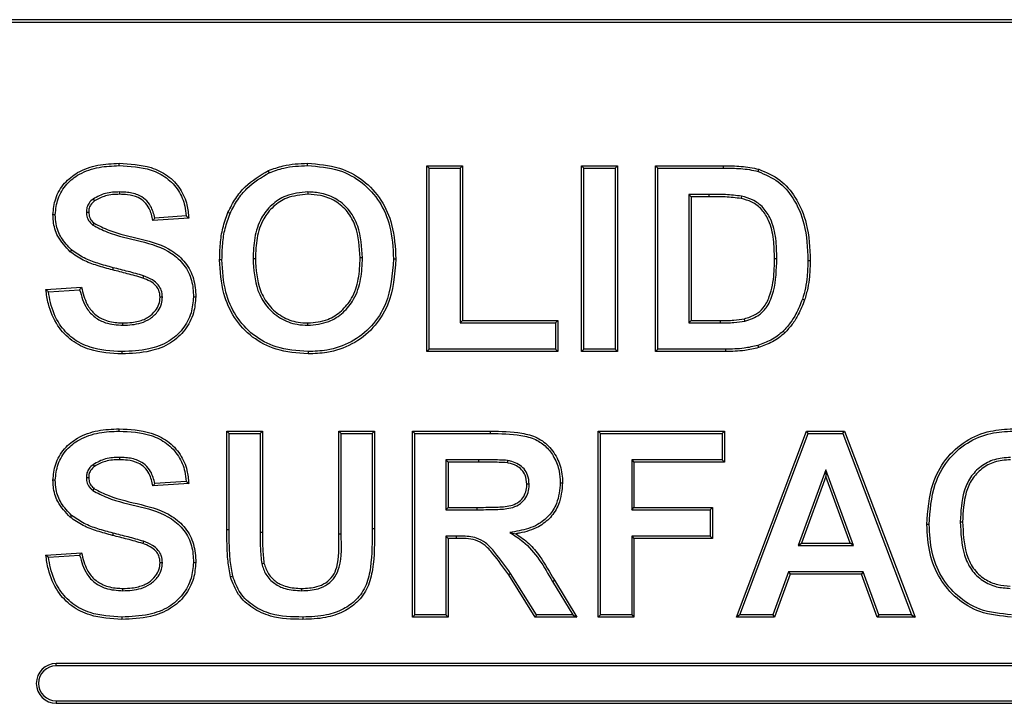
# Model space of a CAD drawing. Header units: inches. Extents: x 0.3 to 33.8, y 0.2 to 21.7.
# Tile 35 of 192: x 12.9794 to 13.0536, y 6.5064 to 6.5579. Entities that reach past the tile are written whole.
import ezdxf

# ---------------------------------------------------------------- set-up
doc = ezdxf.new("R2010")
doc.units = ezdxf.units.IN
doc.header["$MEASUREMENT"] = 0

msp = doc.modelspace()

# ---------------------------------------------------------------- linework, layer by layer
at = {"color": 7, "linetype": 'Continuous', "lineweight": 25}
for p, q in [((13.111565, 6.557917), (12.811565, 6.557917)), ((13.111565, 6.557917), (12.811565, 6.557917)), ((13.111565, 6.557699), (12.811565, 6.557699)), ((12.986911, 6.546922), (12.986911, 6.547097)), ((13.001106, 6.546922), (13.001107, 6.547097)), ((12.998226, 6.546387), (12.998157, 6.546547)), ((13.010276, 6.546742), (13.010101, 6.546917)), ((13.010101, 6.532917), (13.010101, 6.546917)), ((13.010101, 6.546917), (13.012793, 6.546917)), ((13.010276, 6.546742), (13.012618, 6.546742)), ((13.010276, 6.533092), (13.010276, 6.546742)), ((13.012618, 6.546742), (13.012793, 6.546917)), ((13.012618, 6.546742), (13.012618, 6.535076)), ((13.012793, 6.546917), (13.012793, 6.535251)), ((13.021943, 6.546742), (13.021768, 6.546917)), ((13.021768, 6.546917), (13.02446, 6.546917)), ((13.021768, 6.532917), (13.021768, 6.546917)), ((13.021943, 6.533092), (13.021943, 6.546742)), ((13.021943, 6.546742), (13.024285, 6.546742)), ((13.024285, 6.546742), (13.02446, 6.546917)), ((13.024285, 6.546742), (13.024285, 6.533092)), ((13.02446, 6.546917), (13.02446, 6.532917)), ((13.027507, 6.546742), (13.027332, 6.546917)), ((13.027332, 6.546917), (13.032467, 6.546917)), ((13.027332, 6.532917), (13.027332, 6.546917)), ((13.027507, 6.546742), (13.032467, 6.546742)), ((13.027507, 6.533092), (13.027507, 6.546742)), ((13.032467, 6.546742), (13.032467, 6.546917)), ((13.035067, 6.546483), (13.035117, 6.546651)), ((12.986945, 6.544939), (12.986944, 6.544764)), ((13.001141, 6.544939), (13.001141, 6.544764)), ((13.029849, 6.544759), (13.030024, 6.544584)), ((13.031357, 6.544759), (13.029849, 6.544759)), ((13.029849, 6.544759), (13.029849, 6.535076)), ((13.031357, 6.544759), (13.031356, 6.544584)), ((12.984951, 6.544409), (12.985054, 6.544267)), ((13.031356, 6.544584), (13.030024, 6.544584)), ((13.030024, 6.544584), (13.030024, 6.535251)), ((13.033827, 6.544621), (13.03379, 6.544449)), ((12.984438, 6.543418), (12.984614, 6.543417)), ((12.995271, 6.543322), (12.995111, 6.543392)), ((12.982096, 6.543228), (12.981921, 6.543229)), ((12.984917, 6.542449), (12.985029, 6.542584)), ((12.992152, 6.542969), (12.98946, 6.542789)), ((12.991966, 6.543132), (12.989602, 6.542974)), ((12.98333, 6.540571), (12.983214, 6.540439)), ((12.99466, 6.539834), (12.994486, 6.539833)), ((12.997003, 6.539926), (12.997178, 6.539926)), ((13.00525, 6.539965), (13.005075, 6.539965)), ((13.007593, 6.539898), (13.007768, 6.539898)), ((13.036481, 6.539912), (13.036306, 6.539912)), ((13.038823, 6.539783), (13.038998, 6.539783)), ((12.986457, 6.539234), (12.986414, 6.539065)), ((12.988745, 6.538621), (12.988686, 6.538456)), ((12.981383, 6.537584), (12.984075, 6.537764)), ((12.981582, 6.537422), (12.983934, 6.537579)), ((12.990173, 6.537003), (12.989998, 6.537004)), ((12.992516, 6.537032), (12.992691, 6.537032)), ((13.038406, 6.53686), (13.038572, 6.536804)), ((12.987193, 6.534896), (12.987194, 6.535071)), ((13.001141, 6.534896), (13.001141, 6.535071)), ((13.012618, 6.535076), (13.012793, 6.535251)), ((13.012618, 6.535076), (13.019798, 6.535076)), ((13.012793, 6.535251), (13.019973, 6.535251)), ((13.019798, 6.535076), (13.019973, 6.535251)), ((13.019798, 6.535076), (13.019798, 6.533092)), ((13.019973, 6.535251), (13.019973, 6.532917)), ((13.029849, 6.535076), (13.030024, 6.535251)), ((13.029849, 6.535076), (13.03224, 6.535076)), ((13.030024, 6.535251), (13.03224, 6.535251)), ((13.03224, 6.535076), (13.03224, 6.535251)), ((13.034073, 6.535215), (13.034032, 6.535385)), ((13.036959, 6.534457), (13.03708, 6.534331)), ((12.987121, 6.532913), (12.987121, 6.532738)), ((13.001146, 6.532913), (13.001146, 6.532738)), ((13.010276, 6.533092), (13.010101, 6.532917)), ((13.019973, 6.532917), (13.010101, 6.532917)), ((13.019798, 6.533092), (13.010276, 6.533092)), ((13.019798, 6.533092), (13.019973, 6.532917)), ((13.021943, 6.533092), (13.021768, 6.532917)), ((13.02446, 6.532917), (13.021768, 6.532917)), ((13.024285, 6.533092), (13.021943, 6.533092)), ((13.024285, 6.533092), (13.02446, 6.532917)), ((13.027507, 6.533092), (13.027332, 6.532917)), ((13.032618, 6.532917), (13.027332, 6.532917)), ((13.032617, 6.533092), (13.027507, 6.533092)), ((13.032617, 6.533092), (13.032618, 6.532917)), ((13.035051, 6.533381), (13.035106, 6.533215)), ((12.986911, 6.526922), (12.986911, 6.527097)), ((12.995199, 6.526742), (12.995024, 6.526917)), ((12.995024, 6.526917), (12.997716, 6.526917)), ((12.995024, 6.51948), (12.995024, 6.526917)), ((12.997541, 6.526742), (12.997716, 6.526917)), ((12.997716, 6.526917), (12.997716, 6.51932)), ((13.003635, 6.526742), (13.00346, 6.526917)), ((13.00346, 6.519157), (13.00346, 6.526917)), ((13.00346, 6.526917), (13.006152, 6.526917)), ((13.005977, 6.526742), (13.006152, 6.526917)), ((13.006152, 6.526917), (13.006152, 6.519595)), ((13.009024, 6.526917), (13.014899, 6.526917)), ((13.009199, 6.526742), (13.009024, 6.526917)), ((13.009024, 6.512917), (13.009024, 6.526917)), ((13.014899, 6.526742), (13.014899, 6.526917)), ((13.023024, 6.526917), (13.032537, 6.526917)), ((13.023199, 6.526742), (13.023024, 6.526917)), ((13.023024, 6.512917), (13.023024, 6.526917)), ((13.032362, 6.526742), (13.032537, 6.526917)), ((13.032537, 6.526917), (13.032537, 6.524584)), ((13.033434, 6.512917), (13.038721, 6.526917)), ((13.038842, 6.526742), (13.038721, 6.526917)), ((13.038721, 6.526917), (13.041578, 6.526917)), ((13.041458, 6.526742), (13.041578, 6.526917)), ((13.041578, 6.526917), (13.046896, 6.512917)), ((12.995199, 6.526742), (12.997541, 6.526742)), ((12.995199, 6.519481), (12.995199, 6.526742)), ((12.997541, 6.526742), (12.997541, 6.519319)), ((13.003635, 6.519157), (13.003635, 6.526742)), ((13.003635, 6.526742), (13.005977, 6.526742)), ((13.005977, 6.526742), (13.005977, 6.519595)), ((13.009199, 6.513092), (13.009199, 6.526742)), ((13.009199, 6.526742), (13.014899, 6.526742)), ((13.023199, 6.526742), (13.032362, 6.526742)), ((13.023199, 6.513092), (13.023199, 6.526742)), ((13.032362, 6.526742), (13.032362, 6.524759)), ((13.033687, 6.513092), (13.038842, 6.526742)), ((13.038842, 6.526742), (13.041458, 6.526742)), ((13.041458, 6.526742), (13.046642, 6.513092)), ((12.986945, 6.524939), (12.986944, 6.524764)), ((13.014004, 6.524759), (13.011541, 6.524759)), ((13.011541, 6.524759), (13.011541, 6.520999)), ((13.011541, 6.524759), (13.011716, 6.524584)), ((13.014004, 6.524759), (13.014005, 6.524584)), ((13.016171, 6.524712), (13.016145, 6.524539)), ((13.032362, 6.524759), (13.025541, 6.524759)), ((13.025541, 6.524759), (13.025541, 6.520999)), ((13.025541, 6.524759), (13.025716, 6.524584)), ((13.032362, 6.524759), (13.032537, 6.524584)), ((12.984951, 6.524409), (12.985054, 6.524267)), ((13.014005, 6.524584), (13.011716, 6.524584)), ((13.011716, 6.524584), (13.011716, 6.521174)), ((13.032537, 6.524584), (13.025716, 6.524584)), ((13.025716, 6.524584), (13.025716, 6.521174)), ((13.040165, 6.524017), (13.038084, 6.518307)), ((13.040165, 6.524017), (13.040165, 6.523507)), ((13.042255, 6.518307), (13.040165, 6.524017)), ((12.982096, 6.523228), (12.981921, 6.523229)), ((12.984438, 6.523418), (12.984614, 6.523417)), ((13.040165, 6.523507), (13.038334, 6.518481)), ((13.042005, 6.518481), (13.040165, 6.523507)), ((12.984917, 6.522449), (12.985029, 6.522584)), ((12.992152, 6.522969), (12.98946, 6.522789)), ((12.991966, 6.523132), (12.989602, 6.522974)), ((13.017815, 6.522915), (13.017639, 6.522915)), ((13.020157, 6.523039), (13.020332, 6.523039)), ((13.011541, 6.520999), (13.011716, 6.521174)), ((13.011541, 6.520999), (13.013884, 6.520999)), ((13.011716, 6.521174), (13.013884, 6.521174)), ((13.013884, 6.520999), (13.013884, 6.521174)), ((13.025541, 6.520999), (13.025716, 6.521174)), ((13.025541, 6.520999), (13.031464, 6.520999)), ((13.025716, 6.521174), (13.031639, 6.521174)), ((13.031464, 6.520999), (13.031639, 6.521174)), ((13.031464, 6.520999), (13.031464, 6.519015)), ((13.031639, 6.521174), (13.031639, 6.51884)), ((12.98333, 6.520571), (12.983214, 6.520439)), ((13.005977, 6.519595), (13.006152, 6.519595)), ((13.047968, 6.519887), (13.047793, 6.519887)), ((13.050311, 6.520091), (13.050486, 6.520091)), ((12.986457, 6.519234), (12.986414, 6.519065)), ((12.995199, 6.519481), (12.995024, 6.51948)), ((12.997541, 6.519319), (12.997716, 6.51932)), ((13.003635, 6.519157), (13.00346, 6.519157)), ((13.011541, 6.519015), (13.011716, 6.51884)), ((13.01232, 6.519015), (13.011541, 6.519015)), ((13.011541, 6.519015), (13.011541, 6.513092)), ((13.012319, 6.51884), (13.011716, 6.51884)), ((13.011716, 6.51884), (13.011716, 6.512917)), ((13.01232, 6.519015), (13.012319, 6.51884)), ((13.016356, 6.519286), (13.01682, 6.519188)), ((13.031464, 6.519015), (13.025541, 6.519015)), ((13.025541, 6.519015), (13.025541, 6.513092)), ((13.025541, 6.519015), (13.025716, 6.51884)), ((13.031639, 6.51884), (13.025716, 6.51884)), ((13.025716, 6.51884), (13.025716, 6.512917)), ((13.031464, 6.519015), (13.031639, 6.51884)), ((12.988745, 6.518621), (12.988686, 6.518456)), ((13.038084, 6.518307), (13.038334, 6.518481)), ((13.038084, 6.518307), (13.042255, 6.518307)), ((13.038334, 6.518481), (13.042005, 6.518481)), ((13.042255, 6.518307), (13.042005, 6.518481)), ((12.981383, 6.517584), (12.984075, 6.517764)), ((12.981582, 6.517422), (12.983934, 6.517579)), ((12.990173, 6.517003), (12.989998, 6.517004)), ((12.992516, 6.517032), (12.992691, 6.517032)), ((12.997655, 6.516938), (12.997826, 6.516975)), ((12.995469, 6.515985), (12.995299, 6.515943)), ((13.016416, 6.516192), (13.016271, 6.516095)), ((13.018262, 6.512917), (13.016271, 6.516095)), ((13.018359, 6.513092), (13.016416, 6.516192)), ((13.037364, 6.516323), (13.036186, 6.513092)), ((13.037487, 6.516148), (13.036309, 6.512917)), ((13.037364, 6.516323), (13.037487, 6.516148)), ((13.042982, 6.516323), (13.037364, 6.516323)), ((13.04286, 6.516148), (13.037487, 6.516148)), ((13.042982, 6.516323), (13.04286, 6.516148)), ((13.044041, 6.512917), (13.04286, 6.516148)), ((13.044163, 6.513092), (13.042982, 6.516323)), ((12.987193, 6.514896), (12.987194, 6.515071)), ((13.000673, 6.514896), (13.000672, 6.515071)), ((13.019561, 6.515599), (13.019712, 6.515688)), ((13.019561, 6.515599), (13.021096, 6.513092)), ((13.019712, 6.515688), (13.021409, 6.512917)), ((12.987121, 6.512913), (12.987121, 6.512738)), ((13.000754, 6.512913), (13.000754, 6.512738)), ((13.009199, 6.513092), (13.009024, 6.512917)), ((13.011716, 6.512917), (13.009024, 6.512917)), ((13.011541, 6.513092), (13.009199, 6.513092)), ((13.011541, 6.513092), (13.011716, 6.512917)), ((13.018359, 6.513092), (13.018262, 6.512917)), ((13.021409, 6.512917), (13.018262, 6.512917)), ((13.021096, 6.513092), (13.018359, 6.513092)), ((13.021096, 6.513092), (13.021409, 6.512917)), ((13.023199, 6.513092), (13.023024, 6.512917)), ((13.025716, 6.512917), (13.023024, 6.512917)), ((13.025541, 6.513092), (13.023199, 6.513092)), ((13.025541, 6.513092), (13.025716, 6.512917)), ((13.033687, 6.513092), (13.033434, 6.512917)), ((13.036309, 6.512917), (13.033434, 6.512917)), ((13.036186, 6.513092), (13.033687, 6.513092)), ((13.036186, 6.513092), (13.036309, 6.512917)), ((13.044163, 6.513092), (13.044041, 6.512917)), ((13.046896, 6.512917), (13.044041, 6.512917)), ((13.046642, 6.513092), (13.044163, 6.513092)), ((13.046642, 6.513092), (13.046896, 6.512917)), ((12.982165, 6.509242), (12.982165, 6.509417)), ((13.079165, 6.509417), (12.982165, 6.509417)), ((13.079165, 6.509242), (12.982165, 6.509242)), ((12.982165, 6.506592), (12.982165, 6.506417)), ((12.982165, 6.506592), (13.079165, 6.506592)), ((12.982165, 6.506417), (13.079165, 6.506417))]:
    msp.add_line(p, q, dxfattribs=at)
for radius in [0.0015, 0.001325]:
    msp.add_arc((12.982165, 6.507917), radius, 90, 270, dxfattribs=at)
for points, knots in [([(12.981921, 6.543229), (12.981963, 6.543636), (12.98205, 6.544494), (12.982725, 6.545631), (12.983843, 6.546529), (12.985294, 6.547026), (12.986374, 6.547073), (12.986911, 6.547097)], [0, 0, 0, 0, 0.172052, 0.363336, 0.542026, 0.772394, 1, 1, 1, 1]), ([(12.986911, 6.547097), (12.987727, 6.547055), (12.989007, 6.546989), (12.990602, 6.546227), (12.991553, 6.545225), (12.992058, 6.544071), (12.992123, 6.543304), (12.992152, 6.542969)], [0, 0, 0, 0, 0.324005, 0.507748, 0.692581, 0.865868, 1, 1, 1, 1]), ([(12.998157, 6.546547), (12.998525, 6.546681), (12.999182, 6.546918), (13.000182, 6.547071), (13.000797, 6.547088), (13.001107, 6.547097)], [0, 0, 0, 0, 0.388617, 0.692273, 1, 1, 1, 1]), ([(13.001107, 6.547097), (13.001923, 6.547038), (13.003414, 6.546931), (13.005357, 6.545882), (13.006736, 6.544377), (13.007631, 6.542311), (13.007718, 6.540769), (13.007768, 6.539898)], [0, 0, 0, 0, 0.219644, 0.401548, 0.583517, 0.764892, 1, 1, 1, 1]), ([(12.982096, 6.543228), (12.98214, 6.543635), (12.982229, 6.544471), (12.982899, 6.54556), (12.983986, 6.546402), (12.985376, 6.546858), (12.986408, 6.546901), (12.986911, 6.546922)], [0, 0, 0, 0, 0.1791571, 0.367959, 0.5448475, 0.777805, 1, 1, 1, 1]), ([(12.986911, 6.546922), (12.987729, 6.54688), (12.988988, 6.546815), (12.990533, 6.546056), (12.991428, 6.54509), (12.99187, 6.544048), (12.99194, 6.543384), (12.991966, 6.543132)], [0, 0, 0, 0, 0.344295, 0.529802, 0.716358, 0.8925, 1, 1, 1, 1]), ([(12.995111, 6.543392), (12.995294, 6.543751), (12.995648, 6.544447), (12.996595, 6.545623), (12.99754, 6.546182), (12.998157, 6.546547)], [0, 0, 0, 0, 0.270192, 0.523919, 1, 1, 1, 1]), ([(12.995271, 6.543322), (12.99545, 6.543673), (12.995796, 6.544353), (12.996716, 6.545493), (12.997631, 6.546035), (12.998226, 6.546387)], [0, 0, 0, 0, 0.272029, 0.526906, 1, 1, 1, 1]), ([(12.998226, 6.546387), (12.998585, 6.546516), (12.999226, 6.546748), (13.000202, 6.546897), (13.000803, 6.546914), (13.001106, 6.546922)], [0, 0, 0, 0, 0.3876899, 0.691809, 1, 1, 1, 1]), ([(13.001106, 6.546922), (13.001922, 6.546862), (13.003395, 6.546755), (13.005292, 6.545706), (13.006616, 6.544234), (13.007464, 6.542228), (13.007546, 6.540737), (13.007593, 6.539898)], [0, 0, 0, 0, 0.225309, 0.406234, 0.587209, 0.767616, 1, 1, 1, 1]), ([(13.032467, 6.546917), (13.032909, 6.54691), (13.033574, 6.546898), (13.034462, 6.546809), (13.034898, 6.546704), (13.035117, 6.546651)], [0, 0, 0, 0, 0.496462, 0.747273, 1, 1, 1, 1]), ([(13.032467, 6.546742), (13.0329, 6.546735), (13.033553, 6.546724), (13.034424, 6.546637), (13.034853, 6.546535), (13.035067, 6.546483)], [0, 0, 0, 0, 0.496504, 0.747292, 1, 1, 1, 1]), ([(13.035067, 6.546483), (13.035596, 6.546262), (13.03664, 6.545825), (13.037853, 6.544396), (13.038716, 6.542353), (13.038785, 6.540713), (13.038823, 6.539783)], [0, 0, 0, 0, 0.205842, 0.406841, 0.663765, 1, 1, 1, 1]), ([(13.035117, 6.546651), (13.035678, 6.546414), (13.03677, 6.545954), (13.038024, 6.544457), (13.038891, 6.542373), (13.03896, 6.54071), (13.038998, 6.539783)], [0, 0, 0, 0, 0.2129911, 0.4144977, 0.6734113, 1, 1, 1, 1]), ([(12.986945, 6.544939), (12.986767, 6.544934), (12.986412, 6.544923), (12.985716, 6.544821), (12.985254, 6.544572), (12.984951, 6.544409)], [0, 0, 0, 0, 0.25514, 0.51072, 1, 1, 1, 1]), ([(12.986944, 6.544764), (12.986767, 6.544758), (12.986411, 6.544748), (12.985752, 6.544647), (12.985324, 6.544414), (12.985054, 6.544267)], [0, 0, 0, 0, 0.269262, 0.539035, 1, 1, 1, 1]), ([(12.98946, 6.542789), (12.98939, 6.543102), (12.989276, 6.54361), (12.988859, 6.54421), (12.988286, 6.544587), (12.987618, 6.544745), (12.987144, 6.544758), (12.986944, 6.544764)], [0, 0, 0, 0, 0.26724, 0.433394, 0.600487, 0.832293, 1, 1, 1, 1]), ([(12.989602, 6.542974), (12.98952, 6.543285), (12.989381, 6.543806), (12.988905, 6.544409), (12.988253, 6.544792), (12.987569, 6.544924), (12.987101, 6.544935), (12.986945, 6.544939)], [0, 0, 0, 0, 0.261636, 0.438008, 0.614885, 0.871744, 1, 1, 1, 1]), ([(13.001141, 6.544939), (13.000565, 6.544885), (12.99957, 6.544794), (12.998367, 6.544002), (12.997517, 6.54292), (12.997066, 6.541494), (12.997024, 6.540446), (12.997003, 6.539926)], [0, 0, 0, 0, 0.232657, 0.402179, 0.571567, 0.787521, 1, 1, 1, 1]), ([(13.001141, 6.544764), (13.000593, 6.544714), (12.999645, 6.544629), (12.998497, 6.543879), (12.99768, 6.542848), (12.99724, 6.541466), (12.997199, 6.540443), (12.997178, 6.539926)], [0, 0, 0, 0, 0.229861, 0.397829, 0.565664, 0.780344, 1, 1, 1, 1]), ([(13.00525, 6.539965), (13.005205, 6.540785), (13.005137, 6.542041), (13.004342, 6.543556), (13.003371, 6.544423), (13.002242, 6.544877), (13.001483, 6.54492), (13.001141, 6.544939)], [0, 0, 0, 0, 0.333558, 0.510686, 0.68851, 0.859236, 1, 1, 1, 1]), ([(13.005075, 6.539965), (13.005031, 6.540787), (13.004963, 6.542023), (13.004169, 6.543486), (13.003235, 6.544297), (13.002166, 6.544709), (13.001455, 6.544747), (13.001141, 6.544764)], [0, 0, 0, 0, 0.346816, 0.521268, 0.696332, 0.865656, 1, 1, 1, 1]), ([(13.033827, 6.544621), (13.033419, 6.544669), (13.032804, 6.544742), (13.031979, 6.544754), (13.031564, 6.544757), (13.031357, 6.544759)], [0, 0, 0, 0, 0.497494, 0.748707, 1, 1, 1, 1]), ([(12.984951, 6.544409), (12.98484, 6.544315), (12.984634, 6.54414), (12.984466, 6.543778), (12.984447, 6.543536), (12.984438, 6.543418)], [0, 0, 0, 0, 0.372574, 0.69449, 1, 1, 1, 1]), ([(12.985054, 6.544267), (12.984943, 6.544171), (12.984749, 6.544004), (12.98463, 6.543682), (12.984619, 6.543496), (12.984614, 6.543417)], [0, 0, 0, 0, 0.435692, 0.762198, 1, 1, 1, 1]), ([(13.03379, 6.544449), (13.033388, 6.544496), (13.032783, 6.544567), (13.031969, 6.544579), (13.03156, 6.544582), (13.031356, 6.544584)], [0, 0, 0, 0, 0.497513, 0.748719, 1, 1, 1, 1]), ([(13.036306, 6.539912), (13.036297, 6.540398), (13.036278, 6.541373), (13.035989, 6.542655), (13.035397, 6.543633), (13.034649, 6.544215), (13.034065, 6.544375), (13.03379, 6.544449)], [0, 0, 0, 0, 0.256553, 0.515097, 0.68237, 0.850955, 1, 1, 1, 1]), ([(13.036481, 6.539912), (13.036471, 6.540418), (13.036452, 6.541436), (13.036135, 6.542773), (13.035498, 6.543786), (13.034712, 6.54438), (13.034107, 6.544545), (13.033827, 6.544621)], [0, 0, 0, 0, 0.256721, 0.515632, 0.684188, 0.853875, 1, 1, 1, 1]), ([(12.984438, 6.543418), (12.984451, 6.54328), (12.984478, 6.542985), (12.984687, 6.542659), (12.98486, 6.542502), (12.984917, 6.542449)], [0, 0, 0, 0, 0.368617, 0.790901, 1, 1, 1, 1]), ([(12.984614, 6.543417), (12.984629, 6.543279), (12.984658, 6.54301), (12.984855, 6.542742), (12.984989, 6.54262), (12.985029, 6.542584)], [0, 0, 0, 0, 0.430064, 0.832812, 1, 1, 1, 1]), ([(12.994486, 6.539833), (12.994496, 6.540235), (12.994517, 6.541037), (12.994693, 6.542243), (12.994971, 6.543006), (12.995111, 6.543392)], [0, 0, 0, 0, 0.331619, 0.662122, 1, 1, 1, 1]), ([(12.99466, 6.539834), (12.994671, 6.540236), (12.994692, 6.541026), (12.994866, 6.542208), (12.995135, 6.542948), (12.995271, 6.543322)], [0, 0, 0, 0, 0.338442, 0.665614, 1, 1, 1, 1]), ([(12.983214, 6.540439), (12.982868, 6.540808), (12.982252, 6.541464), (12.981947, 6.54251), (12.981927, 6.543064), (12.981921, 6.543229)], [0, 0, 0, 0, 0.4737991, 0.8429647, 1, 1, 1, 1]), ([(12.98333, 6.540571), (12.983046, 6.540863), (12.982505, 6.541421), (12.982142, 6.542394), (12.982109, 6.542994), (12.982096, 6.543228)], [0, 0, 0, 0, 0.402466, 0.76658, 1, 1, 1, 1]), ([(12.985029, 6.542584), (12.985395, 6.542399), (12.98725, 6.541459), (12.989982, 6.541377), (12.991958, 6.539653), (12.992608, 6.538414), (12.992663, 6.537497), (12.992691, 6.537032)], [0, 0, 0, 0, 0.119346, 0.604839, 0.734998, 0.865475, 1, 1, 1, 1]), ([(12.989602, 6.542974), (12.989585, 6.542952), (12.989553, 6.54291), (12.989506, 6.542848), (12.989475, 6.542809), (12.98946, 6.542789)], [0, 0, 0, 0, 0.364016, 0.682008, 1, 1, 1, 1]), ([(12.991966, 6.543132), (12.991997, 6.543104), (12.99206, 6.54305), (12.992121, 6.542996), (12.992152, 6.542969)], [0, 0, 0, 0, 0.5, 1, 1, 1, 1]), ([(12.984917, 6.542449), (12.98528, 6.54226), (12.987152, 6.541285), (12.989924, 6.541241), (12.991864, 6.539483), (12.992446, 6.538305), (12.992493, 6.537453), (12.992516, 6.537032)], [0, 0, 0, 0, 0.1209275, 0.6232154, 0.7496248, 0.8763366, 1, 1, 1, 1]), ([(12.986414, 6.539065), (12.986027, 6.53917), (12.985275, 6.539373), (12.984166, 6.539773), (12.983535, 6.540215), (12.983214, 6.540439)], [0, 0, 0, 0, 0.343603, 0.667034, 1, 1, 1, 1]), ([(12.986457, 6.539234), (12.98607, 6.539339), (12.98533, 6.539539), (12.984248, 6.53993), (12.983639, 6.540355), (12.98333, 6.540571)], [0, 0, 0, 0, 0.351897, 0.671323, 1, 1, 1, 1]), ([(13.001146, 6.532738), (13.000331, 6.532796), (12.998846, 6.532901), (12.9969, 6.533922), (12.995529, 6.535412), (12.994623, 6.537448), (12.994535, 6.538973), (12.994486, 6.539833)], [0, 0, 0, 0, 0.221251, 0.403201, 0.585272, 0.766152, 1, 1, 1, 1]), ([(13.001146, 6.532913), (13.00033, 6.532972), (12.998864, 6.533077), (12.996964, 6.534099), (12.995647, 6.535557), (12.99479, 6.537534), (12.994707, 6.539007), (12.99466, 6.539834)], [0, 0, 0, 0, 0.226999, 0.407972, 0.589025, 0.769301, 1, 1, 1, 1]), ([(12.997003, 6.539926), (12.997052, 6.539105), (12.99713, 6.537823), (12.997978, 6.536278), (12.999021, 6.535374), (13.000147, 6.534942), (13.000866, 6.534909), (13.001141, 6.534896)], [0, 0, 0, 0, 0.332447, 0.518758, 0.705503, 0.88774, 1, 1, 1, 1]), ([(12.997178, 6.539926), (12.997228, 6.539103), (12.997304, 6.537842), (12.998151, 6.53635), (12.999153, 6.535504), (13.000216, 6.535111), (13.00089, 6.535082), (13.001141, 6.535071)], [0, 0, 0, 0, 0.345652, 0.529338, 0.713363, 0.893647, 1, 1, 1, 1]), ([(13.001141, 6.534896), (13.001678, 6.534947), (13.002646, 6.535037), (13.003836, 6.535817), (13.004714, 6.536911), (13.005187, 6.538364), (13.005229, 6.539432), (13.00525, 6.539965)], [0, 0, 0, 0, 0.217331, 0.390761, 0.563884, 0.782534, 1, 1, 1, 1]), ([(13.001141, 6.535071), (13.001651, 6.535118), (13.002571, 6.535203), (13.003706, 6.535941), (13.00455, 6.536983), (13.005013, 6.538391), (13.005054, 6.539435), (13.005075, 6.539965)], [0, 0, 0, 0, 0.214195, 0.38597, 0.557418, 0.775386, 1, 1, 1, 1]), ([(13.007593, 6.539898), (13.007504, 6.53873), (13.007364, 6.536901), (13.00601, 6.534779), (13.004454, 6.533557), (13.00274, 6.532981), (13.001622, 6.532933), (13.001146, 6.532913)], [0, 0, 0, 0, 0.321895, 0.504385, 0.68698, 0.866974, 1, 1, 1, 1]), ([(13.007768, 6.539898), (13.007675, 6.538699), (13.007529, 6.536819), (13.006126, 6.534642), (13.004518, 6.53339), (13.002764, 6.532806), (13.001624, 6.532758), (13.001146, 6.532738)], [0, 0, 0, 0, 0.322251, 0.505547, 0.688946, 0.86962, 1, 1, 1, 1]), ([(13.034032, 6.535385), (13.03433, 6.535479), (13.034865, 6.535647), (13.035552, 6.536234), (13.036061, 6.537295), (13.036283, 6.538574), (13.0363, 6.539536), (13.036306, 6.539912)], [0, 0, 0, 0, 0.168212, 0.302001, 0.477377, 0.795802, 1, 1, 1, 1]), ([(13.034073, 6.535215), (13.034462, 6.535342), (13.035114, 6.535555), (13.035873, 6.536393), (13.036418, 6.537837), (13.036456, 6.539088), (13.036481, 6.539912)], [0, 0, 0, 0, 0.209496, 0.351214, 0.572903, 1, 1, 1, 1]), ([(13.038823, 6.539783), (13.038813, 6.539381), (13.038795, 6.538688), (13.038657, 6.537706), (13.03849, 6.537143), (13.038406, 6.53686)], [0, 0, 0, 0, 0.406538, 0.701546, 1, 1, 1, 1]), ([(13.038998, 6.539783), (13.038988, 6.539381), (13.03897, 6.538678), (13.038831, 6.537677), (13.038659, 6.537097), (13.038572, 6.536804)], [0, 0, 0, 0, 0.398981, 0.69772, 1, 1, 1, 1]), ([(12.988686, 6.538456), (12.988494, 6.538515), (12.98811, 6.538633), (12.987535, 6.53878), (12.986971, 6.538927), (12.9866, 6.539019), (12.986414, 6.539065)], [0, 0, 0, 0, 0.256205, 0.51231, 0.75615, 1, 1, 1, 1]), ([(12.988745, 6.538621), (12.988553, 6.53868), (12.988169, 6.538799), (12.987592, 6.538946), (12.987022, 6.539094), (12.986645, 6.539188), (12.986457, 6.539234)], [0, 0, 0, 0, 0.2543844, 0.5086777, 0.7543343, 1, 1, 1, 1]), ([(12.989998, 6.537004), (12.989981, 6.537188), (12.989951, 6.537508), (12.989666, 6.537935), (12.989237, 6.538244), (12.988876, 6.538383), (12.988686, 6.538456)], [0, 0, 0, 0, 0.259629, 0.450427, 0.710178, 1, 1, 1, 1]), ([(12.990173, 6.537003), (12.990158, 6.537187), (12.990129, 6.537524), (12.989856, 6.537991), (12.989387, 6.53837), (12.988977, 6.53853), (12.988745, 6.538621)], [0, 0, 0, 0, 0.23482, 0.433023, 0.679207, 1, 1, 1, 1]), ([(12.981582, 6.537422), (12.981549, 6.537449), (12.981482, 6.537503), (12.981416, 6.537557), (12.981383, 6.537584)], [0, 0, 0, 0, 0.5, 1, 1, 1, 1]), ([(12.987121, 6.532738), (12.986305, 6.532783), (12.984977, 6.532858), (12.983297, 6.533676), (12.982164, 6.534879), (12.981581, 6.536271), (12.981437, 6.537226), (12.981383, 6.537584)], [0, 0, 0, 0, 0.289816, 0.471635, 0.65423, 0.870325, 1, 1, 1, 1]), ([(12.987121, 6.532913), (12.986304, 6.532959), (12.984997, 6.533032), (12.983365, 6.533847), (12.982287, 6.535019), (12.981765, 6.536299), (12.981626, 6.537151), (12.981582, 6.537422)], [0, 0, 0, 0, 0.305934, 0.489458, 0.673741, 0.89629, 1, 1, 1, 1]), ([(12.983934, 6.537579), (12.983957, 6.53761), (12.984004, 6.537671), (12.984051, 6.537733), (12.984075, 6.537764)], [0, 0, 0, 0, 0.5, 1, 1, 1, 1]), ([(12.983934, 6.537579), (12.984073, 6.537081), (12.984294, 6.536292), (12.985063, 6.535463), (12.986003, 6.534976), (12.986748, 6.534926), (12.987193, 6.534896)], [0, 0, 0, 0, 0.329182, 0.521817, 0.714358, 1, 1, 1, 1]), ([(12.984075, 6.537764), (12.984185, 6.537316), (12.984361, 6.536596), (12.984977, 6.535762), (12.98576, 6.535269), (12.986538, 6.535091), (12.987041, 6.535076), (12.987194, 6.535071)], [0, 0, 0, 0, 0.300559, 0.48393, 0.66792, 0.899014, 1, 1, 1, 1]), ([(12.992516, 6.537032), (12.992478, 6.536626), (12.992398, 6.535761), (12.991749, 6.534561), (12.99064, 6.533574), (12.989023, 6.532995), (12.987803, 6.532942), (12.987121, 6.532913)], [0, 0, 0, 0, 0.1594029, 0.3394374, 0.5211608, 0.7323564, 1, 1, 1, 1]), ([(12.992691, 6.537032), (12.992655, 6.536626), (12.992577, 6.53574), (12.991922, 6.534494), (12.990787, 6.533454), (12.98911, 6.532827), (12.987841, 6.53277), (12.987121, 6.532738)], [0, 0, 0, 0, 0.153744, 0.335395, 0.519287, 0.727396, 1, 1, 1, 1]), ([(12.987193, 6.534896), (12.987656, 6.534919), (12.988387, 6.534954), (12.989302, 6.535383), (12.989833, 6.535899), (12.990131, 6.536472), (12.99016, 6.536837), (12.990173, 6.537003)], [0, 0, 0, 0, 0.339271, 0.535046, 0.731336, 0.877741, 1, 1, 1, 1]), ([(12.987194, 6.535071), (12.987422, 6.535077), (12.987814, 6.535088), (12.988348, 6.535189), (12.98877, 6.535323), (12.989225, 6.53557), (12.989635, 6.535943), (12.989949, 6.536467), (12.989982, 6.536827), (12.989998, 6.537004)], [0, 0, 0, 0, 0.180557, 0.309791, 0.428288, 0.52929, 0.717375, 0.86105, 1, 1, 1, 1]), ([(13.038406, 6.53686), (13.038259, 6.536484), (13.038016, 6.535859), (13.037512, 6.535055), (13.037145, 6.534658), (13.036959, 6.534457)], [0, 0, 0, 0, 0.426997, 0.710361, 1, 1, 1, 1]), ([(13.038572, 6.536804), (13.038426, 6.536429), (13.038177, 6.535791), (13.037662, 6.53496), (13.037276, 6.534542), (13.03708, 6.534331)], [0, 0, 0, 0, 0.414484, 0.703929, 1, 1, 1, 1]), ([(13.03224, 6.535251), (13.032408, 6.535253), (13.032744, 6.535257), (13.033344, 6.535274), (13.033771, 6.535343), (13.034032, 6.535385)], [0, 0, 0, 0, 0.280203, 0.56044, 1, 1, 1, 1]), ([(13.03224, 6.535076), (13.032408, 6.535078), (13.032744, 6.535082), (13.033358, 6.5351), (13.033798, 6.535171), (13.034073, 6.535215)], [0, 0, 0, 0, 0.274023, 0.548078, 1, 1, 1, 1]), ([(13.036959, 6.534457), (13.036815, 6.534329), (13.036527, 6.534073), (13.035893, 6.533692), (13.035381, 6.533503), (13.035051, 6.533381)], [0, 0, 0, 0, 0.261019, 0.522605, 1, 1, 1, 1]), ([(13.03708, 6.534331), (13.036936, 6.534203), (13.036649, 6.533946), (13.035996, 6.533545), (13.03546, 6.533346), (13.035106, 6.533215)], [0, 0, 0, 0, 0.252103, 0.504754, 1, 1, 1, 1]), ([(13.035051, 6.533381), (13.034706, 6.533298), (13.034134, 6.533162), (13.033315, 6.533104), (13.03285, 6.533096), (13.032617, 6.533092)], [0, 0, 0, 0, 0.432458, 0.715737, 1, 1, 1, 1]), ([(13.035106, 6.533215), (13.03476, 6.533131), (13.034179, 6.532991), (13.033342, 6.532929), (13.03286, 6.532921), (13.032618, 6.532917)], [0, 0, 0, 0, 0.424348, 0.711655, 1, 1, 1, 1]), ([(12.981921, 6.523229), (12.981963, 6.523636), (12.98205, 6.524494), (12.982725, 6.525631), (12.983843, 6.526529), (12.985294, 6.527026), (12.986374, 6.527073), (12.986911, 6.527097)], [0, 0, 0, 0, 0.172052, 0.363336, 0.542026, 0.772394, 1, 1, 1, 1]), ([(12.982096, 6.523228), (12.98214, 6.523635), (12.982229, 6.524471), (12.982899, 6.52556), (12.983986, 6.526402), (12.985376, 6.526858), (12.986408, 6.526901), (12.986911, 6.526922)], [0, 0, 0, 0, 0.179157, 0.367959, 0.544847, 0.777805, 1, 1, 1, 1]), ([(12.986911, 6.527097), (12.987727, 6.527055), (12.989007, 6.526989), (12.990602, 6.526227), (12.991553, 6.525225), (12.992058, 6.524071), (12.992123, 6.523304), (12.992152, 6.522969)], [0, 0, 0, 0, 0.324005, 0.507748, 0.692581, 0.865868, 1, 1, 1, 1]), ([(12.986911, 6.526922), (12.987729, 6.52688), (12.988988, 6.526815), (12.990533, 6.526056), (12.991428, 6.52509), (12.99187, 6.524048), (12.99194, 6.523384), (12.991966, 6.523132)], [0, 0, 0, 0, 0.344295, 0.529802, 0.716358, 0.8925, 1, 1, 1, 1]), ([(13.014899, 6.526917), (13.015689, 6.526906), (13.016879, 6.526888), (13.018451, 6.526497), (13.019454, 6.52572), (13.020105, 6.524629), (13.02032, 6.523682), (13.02033, 6.523151), (13.020332, 6.523039)], [0, 0, 0, 0, 0.309186, 0.466426, 0.625791, 0.791999, 0.955795, 1, 1, 1, 1]), ([(13.047793, 6.519887), (13.04786, 6.520936), (13.047971, 6.522677), (13.049126, 6.524862), (13.050659, 6.52625), (13.052472, 6.526999), (13.053703, 6.527066), (13.054274, 6.527097)], [0, 0, 0, 0, 0.285471, 0.473794, 0.662678, 0.843443, 1, 1, 1, 1]), ([(13.047968, 6.519887), (13.048033, 6.520918), (13.048141, 6.522622), (13.049269, 6.524755), (13.050758, 6.526102), (13.052521, 6.526827), (13.053718, 6.526892), (13.054274, 6.526922)], [0, 0, 0, 0, 0.287795, 0.47546, 0.663693, 0.843592, 1, 1, 1, 1]), ([(13.014899, 6.526742), (13.015667, 6.526731), (13.01682, 6.526713), (13.018277, 6.526366), (13.019142, 6.52576), (13.019749, 6.524925), (13.020108, 6.523989), (13.020142, 6.523328), (13.020157, 6.523039)], [0, 0, 0, 0, 0.312097, 0.468159, 0.600181, 0.731865, 0.883021, 1, 1, 1, 1]), ([(12.986945, 6.524939), (12.986767, 6.524934), (12.986412, 6.524923), (12.985716, 6.524821), (12.985254, 6.524572), (12.984951, 6.524409)], [0, 0, 0, 0, 0.25514, 0.51072, 1, 1, 1, 1]), ([(12.986944, 6.524764), (12.986767, 6.524758), (12.986411, 6.524748), (12.985752, 6.524647), (12.985324, 6.524414), (12.985054, 6.524267)], [0, 0, 0, 0, 0.269262, 0.539035, 1, 1, 1, 1]), ([(12.98946, 6.522789), (12.98939, 6.523102), (12.989276, 6.52361), (12.988859, 6.52421), (12.988286, 6.524587), (12.987618, 6.524745), (12.987144, 6.524758), (12.986944, 6.524764)], [0, 0, 0, 0, 0.26724, 0.433394, 0.600487, 0.832293, 1, 1, 1, 1]), ([(12.989602, 6.522974), (12.98952, 6.523285), (12.989381, 6.523806), (12.988905, 6.524409), (12.988253, 6.524792), (12.987569, 6.524924), (12.987101, 6.524935), (12.986945, 6.524939)], [0, 0, 0, 0, 0.261636, 0.438008, 0.614885, 0.871744, 1, 1, 1, 1]), ([(13.016171, 6.524712), (13.01597, 6.524725), (13.015569, 6.524751), (13.014846, 6.524757), (13.014325, 6.524758), (13.014004, 6.524759)], [0, 0, 0, 0, 0.278297, 0.556183, 1, 1, 1, 1]), ([(13.017815, 6.522915), (13.017796, 6.523153), (13.017763, 6.52357), (13.017448, 6.52409), (13.017026, 6.524447), (13.016576, 6.524631), (13.016281, 6.52469), (13.016171, 6.524712)], [0, 0, 0, 0, 0.2629869, 0.4631488, 0.6630871, 0.8735522, 1, 1, 1, 1]), ([(13.054086, 6.524939), (13.053678, 6.524909), (13.052889, 6.524851), (13.051832, 6.524298), (13.051029, 6.523469), (13.050398, 6.522041), (13.050346, 6.520877), (13.050311, 6.520091)], [0, 0, 0, 0, 0.174664, 0.338369, 0.50199, 0.664167, 1, 1, 1, 1]), ([(13.054086, 6.524764), (13.053678, 6.524733), (13.052908, 6.524675), (13.051896, 6.524123), (13.05115, 6.523327), (13.050567, 6.521958), (13.050518, 6.520846), (13.050486, 6.520091)], [0, 0, 0, 0, 0.181942, 0.343344, 0.504651, 0.663935, 1, 1, 1, 1]), ([(12.984951, 6.524409), (12.98484, 6.524315), (12.984634, 6.52414), (12.984466, 6.523778), (12.984447, 6.523536), (12.984438, 6.523418)], [0, 0, 0, 0, 0.372574, 0.69449, 1, 1, 1, 1]), ([(12.985054, 6.524267), (12.984943, 6.524171), (12.984749, 6.524004), (12.98463, 6.523682), (12.984619, 6.523496), (12.984614, 6.523417)], [0, 0, 0, 0, 0.435692, 0.762198, 1, 1, 1, 1]), ([(13.016145, 6.524539), (13.015944, 6.524552), (13.015543, 6.524576), (13.014829, 6.524582), (13.014316, 6.524583), (13.014005, 6.524584)], [0, 0, 0, 0, 0.281804, 0.563161, 1, 1, 1, 1]), ([(13.017639, 6.522915), (13.017619, 6.523154), (13.017585, 6.523555), (13.017264, 6.524028), (13.016833, 6.524361), (13.016429, 6.524483), (13.01618, 6.524532), (13.016145, 6.524539)], [0, 0, 0, 0, 0.290777, 0.488712, 0.686326, 0.954902, 1, 1, 1, 1]), ([(12.983214, 6.520439), (12.982868, 6.520808), (12.982252, 6.521464), (12.981947, 6.52251), (12.981927, 6.523064), (12.981921, 6.523229)], [0, 0, 0, 0, 0.4737991, 0.8429647, 1, 1, 1, 1]), ([(12.98333, 6.520571), (12.983046, 6.520863), (12.982505, 6.521421), (12.982142, 6.522394), (12.982109, 6.522994), (12.982096, 6.523228)], [0, 0, 0, 0, 0.4024658, 0.7665804, 1, 1, 1, 1]), ([(12.984438, 6.523418), (12.984451, 6.52328), (12.984478, 6.522985), (12.984687, 6.522659), (12.98486, 6.522502), (12.984917, 6.522449)], [0, 0, 0, 0, 0.368617, 0.790901, 1, 1, 1, 1]), ([(12.984614, 6.523417), (12.984629, 6.523279), (12.984658, 6.52301), (12.984855, 6.522742), (12.984989, 6.52262), (12.985029, 6.522584)], [0, 0, 0, 0, 0.430064, 0.832812, 1, 1, 1, 1]), ([(12.985029, 6.522584), (12.985395, 6.522399), (12.98725, 6.521459), (12.989982, 6.521377), (12.991958, 6.519653), (12.992608, 6.518414), (12.992663, 6.517497), (12.992691, 6.517032)], [0, 0, 0, 0, 0.119346, 0.604839, 0.734998, 0.865475, 1, 1, 1, 1]), ([(12.989602, 6.522974), (12.989585, 6.522952), (12.989553, 6.52291), (12.989506, 6.522848), (12.989475, 6.522809), (12.98946, 6.522789)], [0, 0, 0, 0, 0.364016, 0.682008, 1, 1, 1, 1]), ([(12.991966, 6.523132), (12.991997, 6.523104), (12.99206, 6.52305), (12.992121, 6.522996), (12.992152, 6.522969)], [0, 0, 0, 0, 0.5, 1, 1, 1, 1]), ([(13.013884, 6.520999), (13.014319, 6.521004), (13.015116, 6.521013), (13.016127, 6.521046), (13.016896, 6.521261), (13.017402, 6.521643), (13.017718, 6.522159), (13.017801, 6.522601), (13.017812, 6.52285), (13.017815, 6.522915)], [0, 0, 0, 0, 0.261498, 0.47871, 0.606048, 0.734139, 0.849747, 0.960853, 1, 1, 1, 1]), ([(13.013884, 6.521174), (13.014319, 6.52118), (13.015121, 6.52119), (13.016113, 6.521217), (13.016829, 6.521431), (13.017271, 6.521766), (13.017551, 6.522222), (13.017626, 6.522623), (13.017637, 6.522852), (13.017639, 6.522915)], [0, 0, 0, 0, 0.276634, 0.510141, 0.627374, 0.745202, 0.854271, 0.959398, 1, 1, 1, 1]), ([(13.020157, 6.523039), (13.02011, 6.522504), (13.020032, 6.521602), (13.019342, 6.520512), (13.018372, 6.519754), (13.017309, 6.519438), (13.016594, 6.519324), (13.016356, 6.519286)], [0, 0, 0, 0, 0.267309, 0.450229, 0.633606, 0.878114, 1, 1, 1, 1]), ([(13.020332, 6.523039), (13.020281, 6.522473), (13.020197, 6.521523), (13.019462, 6.520379), (13.018443, 6.519592), (13.017491, 6.519304), (13.016907, 6.519203), (13.01682, 6.519188)], [0, 0, 0, 0, 0.291989, 0.490915, 0.690286, 0.953845, 1, 1, 1, 1]), ([(12.984917, 6.522449), (12.98528, 6.52226), (12.987152, 6.521285), (12.989924, 6.521241), (12.991864, 6.519483), (12.992446, 6.518305), (12.992493, 6.517453), (12.992516, 6.517032)], [0, 0, 0, 0, 0.120927, 0.623215, 0.749625, 0.876337, 1, 1, 1, 1]), ([(12.986414, 6.519065), (12.986027, 6.51917), (12.985275, 6.519373), (12.984166, 6.519773), (12.983535, 6.520215), (12.983214, 6.520439)], [0, 0, 0, 0, 0.343603, 0.667034, 1, 1, 1, 1]), ([(12.986457, 6.519234), (12.98607, 6.519339), (12.98533, 6.519539), (12.984248, 6.51993), (12.983639, 6.520355), (12.98333, 6.520571)], [0, 0, 0, 0, 0.3518969, 0.6713235, 1, 1, 1, 1]), ([(13.005977, 6.519595), (13.005979, 6.518614), (13.005981, 6.517182), (13.005604, 6.515309), (13.004859, 6.514197), (13.003784, 6.513449), (13.002409, 6.512968), (13.001357, 6.512933), (13.000754, 6.512913)], [0, 0, 0, 0, 0.294748, 0.4306, 0.568136, 0.684744, 0.819581, 1, 1, 1, 1]), ([(13.006152, 6.519595), (13.006158, 6.518561), (13.006166, 6.517065), (13.00572, 6.51513), (13.004921, 6.514013), (13.003791, 6.513252), (13.002387, 6.512791), (13.001332, 6.512757), (13.000754, 6.512738)], [0, 0, 0, 0, 0.302053, 0.437168, 0.573717, 0.692128, 0.831211, 1, 1, 1, 1]), ([(13.054179, 6.512917), (13.053359, 6.512987), (13.051872, 6.513113), (13.049998, 6.514253), (13.048687, 6.515783), (13.047907, 6.51774), (13.047832, 6.519148), (13.047793, 6.519887)], [0, 0, 0, 0, 0.229716, 0.41653, 0.603074, 0.791823, 1, 1, 1, 1]), ([(13.054179, 6.513092), (13.053358, 6.513164), (13.051887, 6.513292), (13.050057, 6.514437), (13.0488, 6.515941), (13.048073, 6.517836), (13.048004, 6.519186), (13.047968, 6.519887)], [0, 0, 0, 0, 0.235978, 0.422683, 0.609142, 0.797116, 1, 1, 1, 1]), ([(13.050311, 6.520091), (13.050345, 6.519237), (13.050396, 6.517981), (13.051088, 6.516452), (13.051956, 6.515625), (13.052999, 6.515145), (13.053723, 6.515098), (13.05407, 6.515076)], [0, 0, 0, 0, 0.357809, 0.52589, 0.695125, 0.853796, 1, 1, 1, 1]), ([(13.050486, 6.520091), (13.050518, 6.519277), (13.050566, 6.518061), (13.051222, 6.516558), (13.052085, 6.515748), (13.053086, 6.51531), (13.053756, 6.51527), (13.05407, 6.515251)], [0, 0, 0, 0, 0.355217, 0.529995, 0.706265, 0.862748, 1, 1, 1, 1]), ([(12.988686, 6.518456), (12.988494, 6.518515), (12.98811, 6.518633), (12.987535, 6.51878), (12.986971, 6.518927), (12.9866, 6.519019), (12.986414, 6.519065)], [0, 0, 0, 0, 0.256205, 0.51231, 0.75615, 1, 1, 1, 1]), ([(12.988745, 6.518621), (12.988553, 6.51868), (12.988169, 6.518799), (12.987592, 6.518946), (12.987022, 6.519094), (12.986645, 6.519188), (12.986457, 6.519234)], [0, 0, 0, 0, 0.254384, 0.508678, 0.754334, 1, 1, 1, 1]), ([(12.995299, 6.515943), (12.99523, 6.51634), (12.995094, 6.517122), (12.995038, 6.518307), (12.995029, 6.519089), (12.995024, 6.51948)], [0, 0, 0, 0, 0.3396687, 0.669459, 1, 1, 1, 1]), ([(12.995469, 6.515985), (12.995401, 6.516382), (12.995267, 6.517157), (12.995212, 6.518328), (12.995203, 6.519096), (12.995199, 6.519481)], [0, 0, 0, 0, 0.343674, 0.67148, 1, 1, 1, 1]), ([(12.997541, 6.519319), (12.997542, 6.519119), (12.997543, 6.518717), (12.997552, 6.517922), (12.997614, 6.51733), (12.997655, 6.516938)], [0, 0, 0, 0, 0.252464, 0.50495, 1, 1, 1, 1]), ([(12.997716, 6.51932), (12.997717, 6.519119), (12.997718, 6.518718), (12.997727, 6.517935), (12.997787, 6.517355), (12.997826, 6.516975)], [0, 0, 0, 0, 0.256451, 0.512925, 1, 1, 1, 1]), ([(13.000672, 6.515071), (13.001057, 6.515087), (13.001689, 6.515114), (13.002505, 6.515468), (13.003052, 6.515984), (13.003536, 6.517145), (13.003452, 6.518245), (13.003459, 6.519073), (13.00346, 6.519157)], [0, 0, 0, 0, 0.196422, 0.322713, 0.449254, 0.573382, 0.956314, 1, 1, 1, 1]), ([(13.000673, 6.514896), (13.001092, 6.514914), (13.001777, 6.514944), (13.002646, 6.515351), (13.003222, 6.515914), (13.003725, 6.517203), (13.003674, 6.518311), (13.003635, 6.519157)], [0, 0, 0, 0, 0.20432, 0.3334165, 0.4626329, 0.5901216, 1, 1, 1, 1]), ([(13.016271, 6.516095), (13.015887, 6.51663), (13.015317, 6.517425), (13.014515, 6.518361), (13.013558, 6.51885), (13.012817, 6.518844), (13.012319, 6.51884)], [0, 0, 0, 0, 0.386841, 0.573838, 0.713837, 1, 1, 1, 1]), ([(13.016416, 6.516192), (13.016033, 6.516728), (13.015454, 6.517537), (13.014627, 6.518496), (13.013743, 6.51896), (13.012961, 6.519009), (13.01245, 6.519014), (13.01232, 6.519015)], [0, 0, 0, 0, 0.374267, 0.564695, 0.709898, 0.926003, 1, 1, 1, 1]), ([(13.016356, 6.519286), (13.016696, 6.51907), (13.017553, 6.518526), (13.018635, 6.517243), (13.019248, 6.516156), (13.019561, 6.515599)], [0, 0, 0, 0, 0.243394, 0.612846, 1, 1, 1, 1]), ([(13.01682, 6.519188), (13.017153, 6.518958), (13.017837, 6.518485), (13.018807, 6.51728), (13.019365, 6.516299), (13.019712, 6.515688)], [0, 0, 0, 0, 0.26291, 0.540726, 1, 1, 1, 1]), ([(12.989998, 6.517004), (12.989981, 6.517188), (12.989951, 6.517508), (12.989666, 6.517935), (12.989237, 6.518244), (12.988876, 6.518383), (12.988686, 6.518456)], [0, 0, 0, 0, 0.259629, 0.450427, 0.710178, 1, 1, 1, 1]), ([(12.990173, 6.517003), (12.990158, 6.517187), (12.990129, 6.517524), (12.989856, 6.517991), (12.989387, 6.51837), (12.988977, 6.51853), (12.988745, 6.518621)], [0, 0, 0, 0, 0.2348198, 0.4330231, 0.6792067, 1, 1, 1, 1]), ([(12.981582, 6.517422), (12.981549, 6.517449), (12.981482, 6.517503), (12.981416, 6.517557), (12.981383, 6.517584)], [0, 0, 0, 0, 0.5, 1, 1, 1, 1]), ([(12.987121, 6.512738), (12.986305, 6.512783), (12.984977, 6.512858), (12.983297, 6.513676), (12.982164, 6.514879), (12.981581, 6.516271), (12.981437, 6.517226), (12.981383, 6.517584)], [0, 0, 0, 0, 0.289816, 0.471635, 0.65423, 0.870325, 1, 1, 1, 1]), ([(12.987121, 6.512913), (12.986304, 6.512959), (12.984997, 6.513032), (12.983365, 6.513847), (12.982287, 6.515019), (12.981765, 6.516299), (12.981626, 6.517151), (12.981582, 6.517422)], [0, 0, 0, 0, 0.305934, 0.489458, 0.673741, 0.89629, 1, 1, 1, 1]), ([(12.983934, 6.517579), (12.983957, 6.51761), (12.984004, 6.517671), (12.984051, 6.517733), (12.984075, 6.517764)], [0, 0, 0, 0, 0.5, 1, 1, 1, 1]), ([(12.983934, 6.517579), (12.984073, 6.517081), (12.984294, 6.516292), (12.985063, 6.515463), (12.986003, 6.514976), (12.986748, 6.514926), (12.987193, 6.514896)], [0, 0, 0, 0, 0.3291823, 0.5218171, 0.7143581, 1, 1, 1, 1]), ([(12.984075, 6.517764), (12.984185, 6.517316), (12.984361, 6.516596), (12.984977, 6.515762), (12.98576, 6.515269), (12.986538, 6.515091), (12.987041, 6.515076), (12.987194, 6.515071)], [0, 0, 0, 0, 0.300559, 0.48393, 0.66792, 0.899014, 1, 1, 1, 1]), ([(12.992516, 6.517032), (12.992478, 6.516626), (12.992398, 6.515761), (12.991749, 6.514561), (12.99064, 6.513574), (12.989023, 6.512995), (12.987803, 6.512942), (12.987121, 6.512913)], [0, 0, 0, 0, 0.159403, 0.339437, 0.521161, 0.732356, 1, 1, 1, 1]), ([(12.992691, 6.517032), (12.992655, 6.516626), (12.992577, 6.51574), (12.991922, 6.514494), (12.990787, 6.513454), (12.98911, 6.512827), (12.987841, 6.51277), (12.987121, 6.512738)], [0, 0, 0, 0, 0.153744, 0.335395, 0.519287, 0.727396, 1, 1, 1, 1]), ([(12.987193, 6.514896), (12.987656, 6.514919), (12.988387, 6.514954), (12.989302, 6.515383), (12.989833, 6.515899), (12.990131, 6.516472), (12.99016, 6.516837), (12.990173, 6.517003)], [0, 0, 0, 0, 0.339271, 0.535046, 0.731336, 0.877741, 1, 1, 1, 1]), ([(12.987194, 6.515071), (12.987422, 6.515077), (12.987814, 6.515088), (12.988348, 6.515189), (12.98877, 6.515323), (12.989225, 6.51557), (12.989635, 6.515943), (12.989949, 6.516467), (12.989982, 6.516827), (12.989998, 6.517004)], [0, 0, 0, 0, 0.180557, 0.309791, 0.428288, 0.52929, 0.717375, 0.86105, 1, 1, 1, 1]), ([(12.997655, 6.516938), (12.997743, 6.51666), (12.997929, 6.516076), (12.998581, 6.515414), (12.999526, 6.514961), (13.000245, 6.51492), (13.000673, 6.514896)], [0, 0, 0, 0, 0.21896, 0.460075, 0.678706, 1, 1, 1, 1]), ([(12.997826, 6.516975), (12.997915, 6.516696), (12.998048, 6.516277), (12.998426, 6.515839), (12.998729, 6.515575), (12.999105, 6.515356), (12.999559, 6.51519), (13.000105, 6.515089), (13.000482, 6.515077), (13.000672, 6.515071)], [0, 0, 0, 0, 0.232751, 0.348546, 0.45998, 0.555358, 0.696611, 0.846829, 1, 1, 1, 1]), ([(13.000754, 6.512738), (12.999927, 6.512754), (12.998603, 6.51278), (12.99694, 6.513538), (12.995819, 6.514558), (12.995471, 6.515484), (12.995299, 6.515943)], [0, 0, 0, 0, 0.357396, 0.572251, 0.787605, 1, 1, 1, 1]), ([(13.000754, 6.512913), (12.999937, 6.512928), (12.998645, 6.512951), (12.997033, 6.513691), (12.995965, 6.514665), (12.995633, 6.515548), (12.995469, 6.515985)], [0, 0, 0, 0, 0.365264, 0.577838, 0.790931, 1, 1, 1, 1])]:
    msp.add_open_spline(points, degree=3, knots=knots, dxfattribs=at)

doc.saveas('drawing.dxf')
